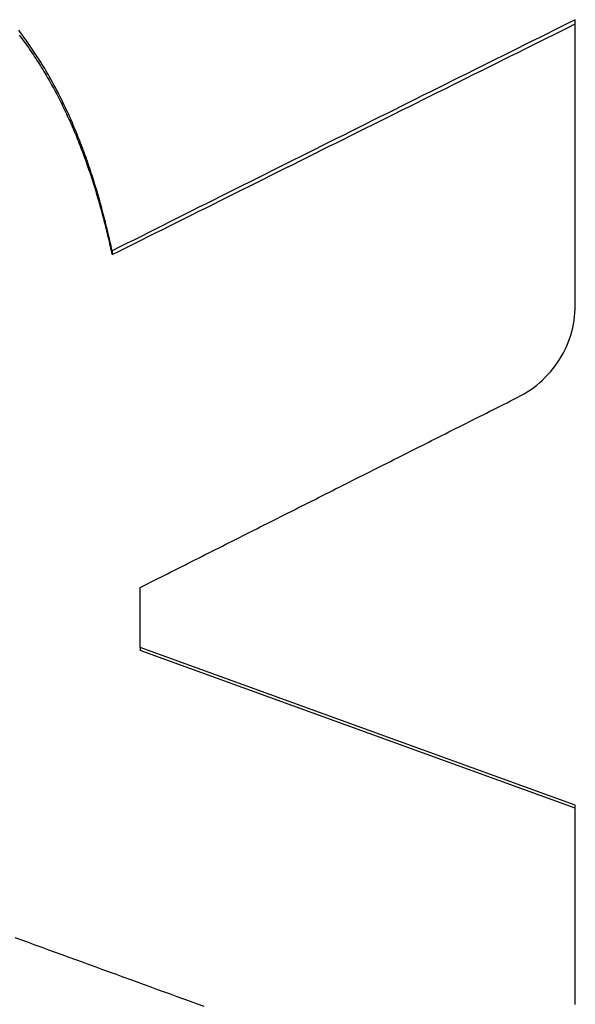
# Model space of a CAD drawing. Extents: x 465 to 776, y -135 to 0.
# Tile 25 of 47: x 544.06 to 545.87, y -72.4 to -69.2. Entities that reach past the tile are written whole.
import ezdxf

# ---------------------------------------------------------------- set-up
doc = ezdxf.new("R2010")
doc.units = 0
doc.header["$LTSCALE"] = 0.03
doc.header["$MEASUREMENT"] = 0
doc.layers.add('5', color=7, linetype='CONTINUOUS')

msp = doc.modelspace()

# ---------------------------------------------------------------- linework, layer by layer
at = {"layer": '5', "color": 7, "linetype": 'Continuous'}
for p, q in [((544.35963, -69.95155), (544.35963, -69.9642)), ((544.45104, -71.24242), (544.45104, -71.25292)), ((545.8689, -71.75549), (544.45104, -71.24242)), ((545.86862, -71.76589), (544.45104, -71.25292))]:
    msp.add_line(p, q, dxfattribs=at)
for points in [[(545.8689, -69.19945), (545.84531, -69.21116), (545.82173, -69.22287), (545.79814, -69.23457), (545.77456, -69.24628), (545.75097, -69.258), (545.72739, -69.26971), (545.70381, -69.28143), (545.68022, -69.29314), (545.65664, -69.30486), (545.63306, -69.31659), (545.60948, -69.32831), (545.5859, -69.34004), (545.56231, -69.35176), (545.53873, -69.36349), (545.51515, -69.37522), (545.49157, -69.38695), (545.46799, -69.39869), (545.44441, -69.41042), (545.42083, -69.42216), (545.39725, -69.4339), (545.37367, -69.44564), (545.35009, -69.45738), (545.3265, -69.46912), (545.30292, -69.48086), (545.27934, -69.49261), (545.25576, -69.50435), (545.23218, -69.5161), (545.2086, -69.52785), (545.18502, -69.5396), (545.16144, -69.55135), (545.13785, -69.5631), (545.11427, -69.57485), (545.09069, -69.5866), (545.06711, -69.59836), (545.04353, -69.61011), (545.01994, -69.62187), (544.99636, -69.63363), (544.97278, -69.64539), (544.9492, -69.65715), (544.92562, -69.66891), (544.90204, -69.68067), (544.87845, -69.69244), (544.85487, -69.7042), (544.83129, -69.71597), (544.80771, -69.72774), (544.78413, -69.73951), (544.76054, -69.75128), (544.73696, -69.76305), (544.71338, -69.77483), (544.6898, -69.7866), (544.66622, -69.79838), (544.64263, -69.81016), (544.61905, -69.82194), (544.59547, -69.83372), (544.57189, -69.8455), (544.54831, -69.85728), (544.52474, -69.86909), (544.5012, -69.88095), (544.47766, -69.89283), (544.45412, -69.9047), (544.43056, -69.91653), (544.40697, -69.9283), (544.38333, -69.93998), (544.35963, -69.95155)], [(544.35963, -69.9642), (544.38333, -69.95265), (544.40697, -69.94099), (544.43056, -69.92924), (544.45412, -69.91742), (544.47766, -69.90558), (544.50119, -69.89372), (544.52474, -69.88188), (544.5483, -69.87009), (544.57189, -69.85832), (544.59547, -69.84656), (544.61905, -69.8348), (544.64263, -69.82304), (544.66621, -69.81128), (544.6898, -69.79953), (544.71338, -69.78777), (544.73696, -69.77602), (544.76054, -69.76426), (544.78412, -69.75251), (544.80771, -69.74076), (544.83129, -69.72901), (544.85487, -69.71726), (544.87845, -69.70552), (544.90203, -69.69377), (544.92562, -69.68203), (544.9492, -69.67029), (544.97278, -69.65854), (544.99636, -69.6468), (545.01994, -69.63507), (545.04353, -69.62333), (545.06711, -69.61159), (545.09069, -69.59986), (545.11427, -69.58812), (545.13785, -69.57639), (545.16144, -69.56466), (545.18502, -69.55293), (545.2086, -69.5412), (545.23218, -69.52947), (545.25576, -69.51774), (545.27934, -69.50602), (545.30292, -69.49429), (545.3265, -69.48257), (545.35009, -69.47085), (545.37367, -69.45913), (545.39725, -69.44741), (545.42083, -69.43569), (545.44441, -69.42397), (545.46799, -69.41226), (545.49157, -69.40054), (545.51515, -69.38883), (545.53873, -69.37712), (545.56232, -69.36541), (545.5859, -69.3537), (545.60948, -69.342), (545.63306, -69.33029), (545.65664, -69.31859), (545.68023, -69.30689), (545.70381, -69.29519), (545.72739, -69.2835), (545.75097, -69.2718), (545.77456, -69.26011), (545.79814, -69.24842), (545.82173, -69.23673), (545.84531, -69.22504), (545.8689, -69.21336)], [(544.45105, -71.04762), (544.46222, -71.04199), (544.4734, -71.03636), (544.48457, -71.03073), (544.49575, -71.0251), (544.50693, -71.01947), (544.5181, -71.01384), (544.52928, -71.00821), (544.54045, -71.00258), (544.55163, -70.99695), (544.56281, -70.99132), (544.57398, -70.98569), (544.58516, -70.98006), (544.59633, -70.97443), (544.60751, -70.9688), (544.61868, -70.96317), (544.62986, -70.95754), (544.64103, -70.95191), (544.65221, -70.94628), (544.66338, -70.94065), (544.67456, -70.93502), (544.68573, -70.9294), (544.69691, -70.92377), (544.70808, -70.91814), (544.71926, -70.91251), (544.73043, -70.90688), (544.74161, -70.90126), (544.75278, -70.89563), (544.76396, -70.89), (544.77513, -70.88437), (544.7863, -70.87874), (544.79748, -70.87312), (544.80865, -70.86749), (544.81983, -70.86186), (544.831, -70.85624), (544.84218, -70.85061), (544.85335, -70.84498), (544.86452, -70.83936), (544.8757, -70.83373), (544.88687, -70.8281), (544.89805, -70.82248), (544.90922, -70.81685), (544.92039, -70.81123), (544.93157, -70.8056), (544.94274, -70.79998), (544.95391, -70.79435), (544.96509, -70.78873), (544.97626, -70.7831), (544.98744, -70.77748), (544.99861, -70.77185), (545.00978, -70.76623), (545.02096, -70.76061), (545.03213, -70.75498), (545.0433, -70.74936), (545.05448, -70.74373), (545.06565, -70.73811), (545.07682, -70.73249), (545.088, -70.72687), (545.09917, -70.72124), (545.11034, -70.71562), (545.12151, -70.71), (545.13269, -70.70438), (545.14386, -70.69875), (545.15503, -70.69313), (545.16621, -70.68751), (545.17738, -70.68189), (545.18855, -70.67627), (545.19973, -70.67065), (545.2109, -70.66503), (545.22207, -70.65941), (545.23324, -70.65378), (545.24442, -70.64816), (545.25559, -70.64254), (545.26676, -70.63693), (545.27793, -70.63131), (545.28911, -70.62569), (545.30028, -70.62007), (545.31145, -70.61445), (545.32263, -70.60883), (545.3338, -70.60321), (545.34497, -70.59759), (545.35614, -70.59198), (545.36732, -70.58636), (545.37849, -70.58074), (545.38966, -70.57512), (545.40083, -70.56951), (545.41201, -70.56389), (545.42318, -70.55827), (545.43435, -70.55266), (545.44552, -70.54704), (545.4567, -70.54142), (545.46787, -70.53581), (545.47904, -70.53019), (545.49021, -70.52458), (545.50139, -70.51896), (545.51256, -70.51335), (545.52373, -70.50774), (545.5349, -70.50212), (545.54608, -70.49651), (545.55725, -70.49089), (545.56842, -70.48528), (545.57959, -70.47967), (545.59077, -70.47405), (545.60194, -70.46844), (545.61311, -70.46283), (545.62428, -70.45722), (545.63546, -70.45161), (545.64663, -70.44599), (545.6578, -70.44038), (545.66896, -70.43474), (545.68005, -70.429), (545.69105, -70.42309), (545.70191, -70.41695), (545.71259, -70.41051), (545.72306, -70.4037), (545.73328, -70.39646), (545.74324, -70.38875), (545.75292, -70.38065), (545.76226, -70.3722), (545.77125, -70.36347), (545.77987, -70.35446), (545.78813, -70.34516), (545.79604, -70.33559), (545.80359, -70.32573), (545.81078, -70.31559), (545.8176, -70.30516), (545.82406, -70.29444), (545.83011, -70.28352), (545.83572, -70.27244), (545.8409, -70.26122), (545.84566, -70.24984), (545.84998, -70.23831), (545.85388, -70.22663), (545.85734, -70.2148), (545.86036, -70.20282), (545.86294, -70.19068), (545.86501, -70.17845), (545.86656, -70.1662), (545.86763, -70.15394), (545.86831, -70.14166), (545.86869, -70.12939), (545.86886, -70.1171), (545.8689, -70.10482), (545.86891, -70.09253), (545.86891, -70.08025), (545.86891, -70.06797), (545.86891, -70.05569), (545.8689, -70.04341), (545.8689, -70.03113), (545.8689, -70.01885), (545.8689, -70.00657), (545.8689, -69.9943), (545.8689, -69.98203), (545.8689, -69.96975), (545.8689, -69.95748), (545.8689, -69.94521), (545.8689, -69.93295), (545.8689, -69.92068), (545.8689, -69.90842), (545.8689, -69.89615), (545.8689, -69.88389), (545.8689, -69.87163), (545.8689, -69.85937), (545.8689, -69.84711), (545.8689, -69.83485), (545.8689, -69.8226), (545.8689, -69.81035), (545.86891, -69.79809), (545.86891, -69.78584), (545.86891, -69.77359), (545.86891, -69.76134), (545.86892, -69.7491), (545.86892, -69.73685), (545.86892, -69.72461), (545.86893, -69.71236), (545.86893, -69.70012), (545.86894, -69.68788), (545.86894, -69.67565), (545.86895, -69.66341), (545.86895, -69.65117), (545.86896, -69.63894), (545.86896, -69.6267), (545.86897, -69.61447), (545.86897, -69.60224), (545.86898, -69.59001), (545.86898, -69.57779), (545.86898, -69.56556), (545.86899, -69.55334), (545.86899, -69.54111), (545.869, -69.52889), (545.869, -69.51667), (545.869, -69.50445), (545.869, -69.49224), (545.86901, -69.48002), (545.86901, -69.46781), (545.86901, -69.45559), (545.86901, -69.44338), (545.86901, -69.43117), (545.86901, -69.41896), (545.86901, -69.40676), (545.86901, -69.39455), (545.86901, -69.38235), (545.86901, -69.37014), (545.86901, -69.35794), (545.869, -69.34574), (545.869, -69.33354), (545.86899, -69.32135), (545.86899, -69.30915), (545.86898, -69.29696), (545.86897, -69.28476), (545.86896, -69.27257), (545.86896, -69.26038), (545.86895, -69.24819), (545.86893, -69.23601), (545.86892, -69.22382), (545.86891, -69.21164), (545.8689, -69.19945)], [(544.35963, -69.95155), (544.35793, -69.94378), (544.35621, -69.93602), (544.35446, -69.92825), (544.3527, -69.9205), (544.35092, -69.91274), (544.34912, -69.905), (544.3473, -69.89725), (544.34546, -69.88952), (544.34359, -69.88179), (544.34171, -69.87406), (544.3398, -69.86634), (544.33788, -69.85863), (544.33593, -69.85092), (544.33395, -69.84323), (544.33196, -69.83553), (544.32994, -69.82785), (544.3279, -69.82017), (544.32584, -69.8125), (544.32375, -69.80484), (544.32164, -69.79719), (544.3195, -69.78954), (544.31734, -69.7819), (544.31516, -69.77427), (544.31295, -69.76666), (544.31071, -69.75905), (544.30845, -69.75144), (544.30616, -69.74385), (544.30385, -69.73627), (544.30151, -69.7287), (544.29914, -69.72113), (544.29675, -69.71358), (544.29432, -69.70603), (544.29187, -69.6985), (544.2894, -69.69097), (544.28689, -69.68346), (544.28435, -69.67595), (544.28179, -69.66846), (544.2792, -69.66097), (544.27657, -69.6535), (544.27392, -69.64603), (544.27123, -69.63858), (544.26852, -69.63113), (544.26577, -69.6237), (544.263, -69.61628), (544.26019, -69.60887), (544.25735, -69.60147), (544.25447, -69.59408), (544.25156, -69.5867), (544.24863, -69.57933), (544.24565, -69.57198), (544.24265, -69.56464), (544.23961, -69.5573), (544.23653, -69.54998), (544.23342, -69.54267), (544.23027, -69.53537), (544.22709, -69.52808), (544.22388, -69.5208), (544.22063, -69.51354), (544.21734, -69.50629), (544.21401, -69.49905), (544.21066, -69.49183), (544.20726, -69.48463), (544.20383, -69.47744), (544.20037, -69.47027), (544.19686, -69.46311), (544.19333, -69.45598), (544.18976, -69.44887), (544.18615, -69.44178), (544.18251, -69.43471), (544.17883, -69.42767), (544.17512, -69.42064), (544.17138, -69.41364), (544.16759, -69.40667), (544.16377, -69.39971), (544.15992, -69.39278), (544.15603, -69.38587), (544.1521, -69.37899), (544.14813, -69.37212), (544.14413, -69.36529), (544.14009, -69.35847), (544.13601, -69.35168), (544.13189, -69.34491), (544.12773, -69.33817), (544.12354, -69.33145), (544.11931, -69.32476), (544.11503, -69.31809), (544.11072, -69.31145), (544.10637, -69.30483), (544.10197, -69.29823), (544.09754, -69.29167), (544.09306, -69.28513), (544.08855, -69.27861), (544.08399, -69.27212), (544.07939, -69.26566), (544.07474, -69.25922), (544.07006, -69.25281), (544.06533, -69.24643), (544.06056, -69.24007), (544.05574, -69.23374)], [(544.0573, -69.24963), (544.06164, -69.25535), (544.06595, -69.26109), (544.07023, -69.26687), (544.07448, -69.27267), (544.0787, -69.2785), (544.08289, -69.28436), (544.08703, -69.29023), (544.09115, -69.29613), (544.09522, -69.30204), (544.09926, -69.30797), (544.10326, -69.31391), (544.10723, -69.31987), (544.11116, -69.32584), (544.11505, -69.33184), (544.11891, -69.33784), (544.12274, -69.34387), (544.12653, -69.34991), (544.13028, -69.35596), (544.134, -69.36203), (544.13769, -69.36812), (544.14134, -69.37422), (544.14497, -69.38034), (544.14855, -69.38647), (544.15211, -69.39261), (544.15563, -69.39877), (544.15912, -69.40495), (544.16258, -69.41113), (544.16601, -69.41734), (544.16941, -69.42355), (544.17278, -69.42979), (544.17611, -69.43603), (544.17942, -69.44229), (544.18269, -69.44856), (544.18594, -69.45485), (544.18915, -69.46115), (544.19234, -69.46746), (544.19549, -69.47379), (544.19862, -69.48013), (544.20172, -69.48648), (544.20479, -69.49285), (544.20783, -69.49923), (544.21084, -69.50562), (544.21382, -69.51203), (544.21678, -69.51844), (544.21971, -69.52487), (544.22261, -69.53132), (544.22548, -69.53777), (544.22833, -69.54424), (544.23115, -69.55072), (544.23394, -69.55721), (544.23671, -69.56372), (544.23945, -69.57023), (544.24216, -69.57676), (544.24485, -69.5833), (544.24752, -69.58985), (544.25015, -69.59642), (544.25277, -69.60299), (544.25535, -69.60958), (544.25791, -69.61618), (544.26045, -69.62279), (544.26296, -69.62941), (544.26545, -69.63604), (544.26791, -69.64269), (544.27035, -69.64934), (544.27277, -69.65601), (544.27516, -69.66269), (544.27753, -69.66937), (544.27987, -69.67607), (544.2822, -69.68278), (544.2845, -69.68951), (544.28677, -69.69624), (544.28903, -69.70298), (544.29126, -69.70973), (544.29347, -69.71649), (544.29566, -69.72327), (544.29782, -69.73005), (544.29997, -69.73684), (544.30209, -69.74364), (544.30419, -69.75044), (544.30627, -69.75726), (544.30833, -69.76408), (544.31037, -69.77091), (544.31238, -69.77775), (544.31438, -69.78459), (544.31635, -69.79143), (544.31831, -69.79828), (544.32024, -69.80514), (544.32215, -69.812), (544.32404, -69.81887), (544.32592, -69.82574), (544.32777, -69.83262), (544.32961, -69.8395), (544.33142, -69.84639), (544.33322, -69.85329), (544.335, -69.86018), (544.33676, -69.86709), (544.3385, -69.87399), (544.34023, -69.8809), (544.34194, -69.88782), (544.34363, -69.89474), (544.3453, -69.90167), (544.34696, -69.9086), (544.3486, -69.91553), (544.35022, -69.92247), (544.35183, -69.92942), (544.35342, -69.93637), (544.355, -69.94332), (544.35656, -69.95027), (544.3581, -69.95724), (544.35963, -69.9642)], [(544.04247, -72.18635), (544.06447, -72.19435), (544.08648, -72.20235), (544.10848, -72.21035), (544.13049, -72.21835), (544.15249, -72.22635), (544.1745, -72.23435), (544.1965, -72.24235), (544.21851, -72.25035), (544.24051, -72.25835), (544.26252, -72.26635), (544.28452, -72.27436), (544.30653, -72.28236), (544.32853, -72.29036), (544.35054, -72.29837), (544.37255, -72.30637), (544.39455, -72.31437), (544.41656, -72.32238), (544.43856, -72.33038), (544.46057, -72.33839), (544.48257, -72.3464), (544.50458, -72.3544), (544.52658, -72.36241), (544.54859, -72.37042), (544.57059, -72.37842), (544.5926, -72.38643), (544.6146, -72.39444), (544.63661, -72.40245), (544.65861, -72.41046)]]:
    msp.add_lwpolyline(points, dxfattribs=at)
at = {"layer": '5', "color": 7, "linetype": 'Continuous', "extrusion": (1.07198e-09, -2.30115e-14, -1), "elevation": 0}
msp.add_lwpolyline([(-544.45104, -71.24243), (-544.45104, -71.24199), (-544.45104, -71.24155), (-544.45104, -71.24112), (-544.45104, -71.24068), (-544.45104, -71.24025), (-544.45104, -71.23981), (-544.45104, -71.23938), (-544.45104, -71.23894), (-544.45104, -71.23851), (-544.45104, -71.23807), (-544.45104, -71.23764), (-544.45104, -71.2372), (-544.45104, -71.23677), (-544.45104, -71.23633), (-544.45104, -71.2359), (-544.45104, -71.23546), (-544.45104, -71.23503), (-544.45104, -71.23459), (-544.45104, -71.23416), (-544.45104, -71.23372), (-544.45104, -71.23329), (-544.45104, -71.23285), (-544.45104, -71.23242), (-544.45104, -71.23198), (-544.45104, -71.23155), (-544.45104, -71.23111), (-544.45104, -71.23068), (-544.45104, -71.23024), (-544.45104, -71.22981), (-544.45104, -71.22937), (-544.45104, -71.22894), (-544.45104, -71.2285), (-544.45104, -71.22807), (-544.45104, -71.22763), (-544.45104, -71.2272), (-544.45104, -71.22676), (-544.45104, -71.22633), (-544.45104, -71.22589), (-544.45104, -71.22546), (-544.45104, -71.22502), (-544.45104, -71.22458), (-544.45104, -71.22415), (-544.45104, -71.22371), (-544.45104, -71.22328), (-544.45104, -71.22284), (-544.45104, -71.22241), (-544.45104, -71.22197), (-544.45104, -71.22154), (-544.45104, -71.2211), (-544.45104, -71.22067), (-544.45104, -71.22023), (-544.45104, -71.2198), (-544.45104, -71.21936), (-544.45104, -71.21893), (-544.45104, -71.21849), (-544.45104, -71.21806), (-544.45104, -71.21762), (-544.45104, -71.21719), (-544.45104, -71.21675), (-544.45104, -71.21632), (-544.45104, -71.21588), (-544.45104, -71.21545), (-544.45104, -71.21501), (-544.45104, -71.21458), (-544.45104, -71.21414), (-544.45104, -71.21371), (-544.45104, -71.21327), (-544.45104, -71.21284), (-544.45104, -71.2124), (-544.45104, -71.21197), (-544.45104, -71.21153), (-544.45104, -71.2111), (-544.45104, -71.21066), (-544.45104, -71.21023), (-544.45104, -71.20979), (-544.45104, -71.20936), (-544.45104, -71.20892), (-544.45104, -71.20849), (-544.45104, -71.20805), (-544.45104, -71.20762), (-544.45104, -71.20718), (-544.45104, -71.20675), (-544.45104, -71.20631), (-544.45104, -71.20588), (-544.45104, -71.20544), (-544.45104, -71.20501), (-544.45104, -71.20457), (-544.45104, -71.20414), (-544.45104, -71.2037), (-544.45104, -71.20327), (-544.45104, -71.20283), (-544.45104, -71.2024), (-544.45104, -71.20196), (-544.45104, -71.20153), (-544.45104, -71.20109), (-544.45104, -71.20066), (-544.45104, -71.20022), (-544.45104, -71.19979), (-544.45104, -71.19935), (-544.45105, -71.19892), (-544.45105, -71.19848), (-544.45105, -71.19805), (-544.45105, -71.19761), (-544.45105, -71.19718), (-544.45105, -71.19674), (-544.45105, -71.19631), (-544.45105, -71.19587), (-544.45105, -71.19544), (-544.45105, -71.195), (-544.45105, -71.19457), (-544.45105, -71.19413), (-544.45105, -71.1937), (-544.45105, -71.19326), (-544.45105, -71.19283), (-544.45105, -71.19239), (-544.45105, -71.19196), (-544.45105, -71.19152), (-544.45105, -71.19109), (-544.45105, -71.19065), (-544.45105, -71.19022), (-544.45105, -71.18978), (-544.45105, -71.18935), (-544.45105, -71.18891), (-544.45105, -71.18848), (-544.45105, -71.18804), (-544.45105, -71.18761), (-544.45105, -71.18717), (-544.45105, -71.18674), (-544.45105, -71.1863), (-544.45105, -71.18587), (-544.45105, -71.18543), (-544.45105, -71.185), (-544.45105, -71.18456), (-544.45105, -71.18413), (-544.45105, -71.18369), (-544.45105, -71.18326), (-544.45105, -71.18282), (-544.45105, -71.18239), (-544.45105, -71.18195), (-544.45105, -71.18152), (-544.45105, -71.18108), (-544.45105, -71.18065), (-544.45105, -71.18021), (-544.45105, -71.17978), (-544.45105, -71.17934), (-544.45105, -71.17891), (-544.45105, -71.17847), (-544.45105, -71.17804), (-544.45105, -71.1776), (-544.45105, -71.17717), (-544.45105, -71.17673), (-544.45105, -71.1763), (-544.45105, -71.17586), (-544.45105, -71.17543), (-544.45105, -71.17499), (-544.45105, -71.17456), (-544.45105, -71.17412), (-544.45105, -71.17369), (-544.45105, -71.17325), (-544.45105, -71.17282), (-544.45105, -71.17238), (-544.45105, -71.17195), (-544.45105, -71.17151), (-544.45105, -71.17108), (-544.45105, -71.17064), (-544.45105, -71.17021), (-544.45105, -71.16978), (-544.45105, -71.16934), (-544.45105, -71.16891), (-544.45105, -71.16847), (-544.45105, -71.16804), (-544.45105, -71.1676), (-544.45105, -71.16717), (-544.45105, -71.16673), (-544.45105, -71.1663), (-544.45105, -71.16586), (-544.45105, -71.16543), (-544.45105, -71.16499), (-544.45105, -71.16456), (-544.45105, -71.16412), (-544.45105, -71.16369), (-544.45105, -71.16325), (-544.45105, -71.16282), (-544.45105, -71.16238), (-544.45105, -71.16195), (-544.45105, -71.16151), (-544.45105, -71.16108), (-544.45105, -71.16064), (-544.45105, -71.16021), (-544.45105, -71.15977), (-544.45105, -71.15934), (-544.45105, -71.1589), (-544.45105, -71.15847), (-544.45105, -71.15803), (-544.45105, -71.1576), (-544.45105, -71.15716), (-544.45105, -71.15673), (-544.45105, -71.15629), (-544.45105, -71.15586), (-544.45105, -71.15542), (-544.45105, -71.15499), (-544.45105, -71.15455), (-544.45105, -71.15412), (-544.45105, -71.15368), (-544.45105, -71.15325), (-544.45105, -71.15281), (-544.45105, -71.15238), (-544.45105, -71.15194), (-544.45105, -71.15151), (-544.45105, -71.15108), (-544.45105, -71.15064), (-544.45105, -71.15021), (-544.45105, -71.14977), (-544.45105, -71.14934), (-544.45105, -71.1489), (-544.45105, -71.14847), (-544.45105, -71.14803), (-544.45105, -71.1476), (-544.45105, -71.14716), (-544.45105, -71.14673), (-544.45105, -71.14629), (-544.45105, -71.14586), (-544.45105, -71.14542), (-544.45105, -71.14499), (-544.45105, -71.14455), (-544.45105, -71.14412), (-544.45105, -71.14368), (-544.45105, -71.14325), (-544.45105, -71.14281), (-544.45105, -71.14238), (-544.45105, -71.14194), (-544.45105, -71.14151), (-544.45105, -71.14107), (-544.45105, -71.14064), (-544.45105, -71.1402), (-544.45105, -71.13977), (-544.45105, -71.13933), (-544.45105, -71.1389), (-544.45105, -71.13847), (-544.45105, -71.13803), (-544.45105, -71.1376), (-544.45105, -71.13716), (-544.45105, -71.13673), (-544.45105, -71.13629), (-544.45105, -71.13586), (-544.45105, -71.13542), (-544.45105, -71.13499), (-544.45105, -71.13455), (-544.45105, -71.13412), (-544.45105, -71.13368), (-544.45105, -71.13325), (-544.45105, -71.13281), (-544.45105, -71.13238), (-544.45105, -71.13194), (-544.45105, -71.13151), (-544.45105, -71.13107), (-544.45105, -71.13064), (-544.45105, -71.1302), (-544.45105, -71.12977), (-544.45105, -71.12933), (-544.45105, -71.1289), (-544.45105, -71.12847), (-544.45105, -71.12803), (-544.45105, -71.1276), (-544.45105, -71.12716), (-544.45105, -71.12673), (-544.45105, -71.12629), (-544.45105, -71.12586), (-544.45105, -71.12542), (-544.45105, -71.12499), (-544.45105, -71.12455), (-544.45105, -71.12412), (-544.45105, -71.12368), (-544.45105, -71.12325), (-544.45105, -71.12281), (-544.45105, -71.12238), (-544.45105, -71.12194), (-544.45105, -71.12151), (-544.45105, -71.12107), (-544.45105, -71.12064), (-544.45105, -71.1202), (-544.45105, -71.11977), (-544.45105, -71.11934), (-544.45105, -71.1189), (-544.45105, -71.11847), (-544.45105, -71.11803), (-544.45105, -71.1176), (-544.45105, -71.11716), (-544.45105, -71.11673), (-544.45105, -71.11629), (-544.45105, -71.11586), (-544.45105, -71.11542), (-544.45105, -71.11499), (-544.45105, -71.11455), (-544.45105, -71.11412), (-544.45105, -71.11368), (-544.45105, -71.11325), (-544.45105, -71.11281), (-544.45105, -71.11238), (-544.45105, -71.11194), (-544.45105, -71.11151), (-544.45105, -71.11108), (-544.45105, -71.11064), (-544.45105, -71.11021), (-544.45105, -71.10977), (-544.45105, -71.10934), (-544.45105, -71.1089), (-544.45105, -71.10847), (-544.45105, -71.10803), (-544.45105, -71.1076), (-544.45105, -71.10716), (-544.45105, -71.10673), (-544.45105, -71.10629), (-544.45105, -71.10586), (-544.45105, -71.10542), (-544.45105, -71.10499), (-544.45105, -71.10455), (-544.45105, -71.10412), (-544.45105, -71.10369), (-544.45105, -71.10325), (-544.45105, -71.10282), (-544.45105, -71.10238), (-544.45105, -71.10195), (-544.45105, -71.10151), (-544.45105, -71.10108), (-544.45105, -71.10064), (-544.45105, -71.10021), (-544.45105, -71.09977), (-544.45105, -71.09934), (-544.45105, -71.0989), (-544.45105, -71.09847), (-544.45105, -71.09803), (-544.45105, -71.0976), (-544.45105, -71.09716), (-544.45105, -71.09673), (-544.45105, -71.0963), (-544.45105, -71.09586), (-544.45105, -71.09543), (-544.45105, -71.09499), (-544.45105, -71.09456), (-544.45105, -71.09412), (-544.45105, -71.09369), (-544.45105, -71.09325), (-544.45105, -71.09282), (-544.45105, -71.09238), (-544.45105, -71.09195), (-544.45105, -71.09151), (-544.45105, -71.09108), (-544.45105, -71.09064), (-544.45105, -71.09021), (-544.45105, -71.08978), (-544.45105, -71.08934), (-544.45105, -71.08891), (-544.45105, -71.08847), (-544.45105, -71.08804), (-544.45105, -71.0876), (-544.45105, -71.08717), (-544.45105, -71.08673), (-544.45105, -71.0863), (-544.45105, -71.08586), (-544.45105, -71.08543), (-544.45105, -71.08499), (-544.45105, -71.08456), (-544.45105, -71.08413), (-544.45105, -71.08369), (-544.45105, -71.08326), (-544.45105, -71.08282), (-544.45105, -71.08239), (-544.45105, -71.08195), (-544.45105, -71.08152), (-544.45105, -71.08108), (-544.45105, -71.08065), (-544.45105, -71.08021), (-544.45105, -71.07978), (-544.45105, -71.07934), (-544.45105, -71.07891), (-544.45105, -71.07848), (-544.45105, -71.07804), (-544.45105, -71.07761), (-544.45105, -71.07717), (-544.45105, -71.07674), (-544.45105, -71.0763), (-544.45105, -71.07587), (-544.45105, -71.07543), (-544.45105, -71.075), (-544.45105, -71.07456), (-544.45105, -71.07413), (-544.45105, -71.07369), (-544.45105, -71.07326), (-544.45105, -71.07283), (-544.45105, -71.07239), (-544.45105, -71.07196), (-544.45105, -71.07152), (-544.45105, -71.07109), (-544.45105, -71.07065), (-544.45105, -71.07022), (-544.45105, -71.06978), (-544.45105, -71.06935), (-544.45105, -71.06891), (-544.45105, -71.06848), (-544.45105, -71.06804), (-544.45105, -71.06761), (-544.45105, -71.06718), (-544.45105, -71.06674), (-544.45105, -71.06631), (-544.45105, -71.06587), (-544.45105, -71.06544), (-544.45105, -71.065), (-544.45105, -71.06457), (-544.45105, -71.06413), (-544.45105, -71.0637), (-544.45105, -71.06326), (-544.45105, -71.06283), (-544.45105, -71.0624), (-544.45105, -71.06196), (-544.45105, -71.06153), (-544.45105, -71.06109), (-544.45105, -71.06066), (-544.45105, -71.06022), (-544.45105, -71.05979), (-544.45105, -71.05935), (-544.45105, -71.05892), (-544.45105, -71.05848), (-544.45105, -71.05805), (-544.45105, -71.05762), (-544.45105, -71.05718), (-544.45105, -71.05675), (-544.45105, -71.05631), (-544.45105, -71.05588), (-544.45105, -71.05544), (-544.45105, -71.05501), (-544.45105, -71.05457), (-544.45105, -71.05414), (-544.45105, -71.0537), (-544.45105, -71.05327), (-544.45105, -71.05284), (-544.45105, -71.0524), (-544.45105, -71.05197), (-544.45105, -71.05153), (-544.45105, -71.0511), (-544.45105, -71.05066), (-544.45105, -71.05023), (-544.45105, -71.04979), (-544.45105, -71.04936), (-544.45105, -71.04892), (-544.45105, -71.04849), (-544.45105, -71.04806), (-544.45105, -71.04762)], dxfattribs=at)
at = {"layer": '5', "color": 7, "linetype": 'Continuous', "extrusion": (-7.7074e-09, 2.43149e-14, -1), "elevation": 0}
msp.add_lwpolyline([(-545.8689, -72.40496), (-545.8689, -72.40322), (-545.8689, -72.40149), (-545.8689, -72.39975), (-545.8689, -72.39802), (-545.8689, -72.39628), (-545.8689, -72.39455), (-545.8689, -72.39281), (-545.8689, -72.39108), (-545.8689, -72.38934), (-545.8689, -72.38761), (-545.8689, -72.38587), (-545.8689, -72.38414), (-545.8689, -72.3824), (-545.8689, -72.38067), (-545.8689, -72.37893), (-545.8689, -72.3772), (-545.8689, -72.37546), (-545.8689, -72.37373), (-545.8689, -72.37199), (-545.8689, -72.37026), (-545.8689, -72.36852), (-545.8689, -72.36679), (-545.8689, -72.36505), (-545.8689, -72.36332), (-545.8689, -72.36158), (-545.8689, -72.35985), (-545.8689, -72.35811), (-545.8689, -72.35638), (-545.8689, -72.35464), (-545.8689, -72.35291), (-545.8689, -72.35117), (-545.8689, -72.34944), (-545.8689, -72.3477), (-545.8689, -72.34597), (-545.8689, -72.34423), (-545.8689, -72.3425), (-545.8689, -72.34076), (-545.8689, -72.33903), (-545.8689, -72.33729), (-545.8689, -72.33556), (-545.8689, -72.33382), (-545.8689, -72.33209), (-545.8689, -72.33036), (-545.8689, -72.32862), (-545.8689, -72.32689), (-545.8689, -72.32515), (-545.8689, -72.32342), (-545.8689, -72.32168), (-545.8689, -72.31995), (-545.8689, -72.31821), (-545.8689, -72.31648), (-545.8689, -72.31474), (-545.8689, -72.31301), (-545.8689, -72.31128), (-545.8689, -72.30954), (-545.8689, -72.30781), (-545.8689, -72.30607), (-545.8689, -72.30434), (-545.8689, -72.3026), (-545.8689, -72.30087), (-545.8689, -72.29914), (-545.8689, -72.2974), (-545.8689, -72.29567), (-545.8689, -72.29393), (-545.8689, -72.2922), (-545.8689, -72.29046), (-545.8689, -72.28873), (-545.8689, -72.287), (-545.8689, -72.28526), (-545.8689, -72.28353), (-545.8689, -72.28179), (-545.8689, -72.28006), (-545.8689, -72.27833), (-545.8689, -72.27659), (-545.8689, -72.27486), (-545.8689, -72.27312), (-545.8689, -72.27139), (-545.8689, -72.26966), (-545.8689, -72.26792), (-545.8689, -72.26619), (-545.8689, -72.26445), (-545.8689, -72.26272), (-545.8689, -72.26099), (-545.8689, -72.25925), (-545.8689, -72.25752), (-545.8689, -72.25578), (-545.8689, -72.25405), (-545.8689, -72.25232), (-545.8689, -72.25058), (-545.8689, -72.24885), (-545.8689, -72.24712), (-545.8689, -72.24538), (-545.8689, -72.24365), (-545.8689, -72.24191), (-545.8689, -72.24018), (-545.8689, -72.23845), (-545.8689, -72.23671), (-545.8689, -72.23498), (-545.8689, -72.23325), (-545.8689, -72.23151), (-545.8689, -72.22978), (-545.8689, -72.22805), (-545.8689, -72.22631), (-545.8689, -72.22458), (-545.8689, -72.22284), (-545.8689, -72.22111), (-545.8689, -72.21938), (-545.8689, -72.21764), (-545.8689, -72.21591), (-545.8689, -72.21418), (-545.8689, -72.21244), (-545.8689, -72.21071), (-545.8689, -72.20898), (-545.8689, -72.20724), (-545.8689, -72.20551), (-545.8689, -72.20378), (-545.8689, -72.20204), (-545.8689, -72.20031), (-545.8689, -72.19858), (-545.8689, -72.19684), (-545.8689, -72.19511), (-545.8689, -72.19338), (-545.8689, -72.19164), (-545.8689, -72.18991), (-545.8689, -72.18818), (-545.8689, -72.18645), (-545.8689, -72.18471), (-545.8689, -72.18298), (-545.8689, -72.18125), (-545.8689, -72.17951), (-545.8689, -72.17778), (-545.8689, -72.17605), (-545.8689, -72.17431), (-545.8689, -72.17258), (-545.8689, -72.17085), (-545.8689, -72.16912), (-545.8689, -72.16738), (-545.8689, -72.16565), (-545.8689, -72.16392), (-545.8689, -72.16218), (-545.8689, -72.16045), (-545.8689, -72.15872), (-545.8689, -72.15699), (-545.8689, -72.15525), (-545.8689, -72.15352), (-545.8689, -72.15179), (-545.8689, -72.15005), (-545.8689, -72.14832), (-545.8689, -72.14659), (-545.8689, -72.14486), (-545.8689, -72.14312), (-545.8689, -72.14139), (-545.8689, -72.13966), (-545.8689, -72.13793), (-545.8689, -72.13619), (-545.8689, -72.13446), (-545.8689, -72.13273), (-545.8689, -72.131), (-545.8689, -72.12926), (-545.8689, -72.12753), (-545.8689, -72.1258), (-545.8689, -72.12407), (-545.8689, -72.12233), (-545.8689, -72.1206), (-545.8689, -72.11887), (-545.8689, -72.11714), (-545.8689, -72.1154), (-545.8689, -72.11367), (-545.8689, -72.11194), (-545.8689, -72.11021), (-545.8689, -72.10848), (-545.8689, -72.10674), (-545.8689, -72.10501), (-545.8689, -72.10328), (-545.8689, -72.10155), (-545.8689, -72.09981), (-545.8689, -72.09808), (-545.8689, -72.09635), (-545.8689, -72.09462), (-545.8689, -72.09289), (-545.8689, -72.09115), (-545.8689, -72.08942), (-545.8689, -72.08769), (-545.8689, -72.08596), (-545.8689, -72.08423), (-545.8689, -72.08249), (-545.8689, -72.08076), (-545.8689, -72.07903), (-545.8689, -72.0773), (-545.8689, -72.07557), (-545.8689, -72.07383), (-545.8689, -72.0721), (-545.8689, -72.07037), (-545.8689, -72.06864), (-545.8689, -72.06691), (-545.8689, -72.06517), (-545.8689, -72.06344), (-545.8689, -72.06171), (-545.8689, -72.05998), (-545.8689, -72.05825), (-545.8689, -72.05652), (-545.8689, -72.05478), (-545.8689, -72.05305), (-545.8689, -72.05132), (-545.8689, -72.04959), (-545.8689, -72.04786), (-545.8689, -72.04613), (-545.8689, -72.04439), (-545.8689, -72.04266), (-545.8689, -72.04093), (-545.8689, -72.0392), (-545.8689, -72.03747), (-545.8689, -72.03574), (-545.8689, -72.03401), (-545.8689, -72.03227), (-545.8689, -72.03054), (-545.8689, -72.02881), (-545.8689, -72.02708), (-545.8689, -72.02535), (-545.8689, -72.02362), (-545.8689, -72.02189), (-545.8689, -72.02015), (-545.8689, -72.01842), (-545.8689, -72.01669), (-545.8689, -72.01496), (-545.8689, -72.01323), (-545.8689, -72.0115), (-545.8689, -72.00977), (-545.8689, -72.00804), (-545.8689, -72.0063), (-545.8689, -72.00457), (-545.8689, -72.00284), (-545.8689, -72.00111), (-545.8689, -71.99938), (-545.8689, -71.99765), (-545.8689, -71.99592), (-545.8689, -71.99419), (-545.8689, -71.99246), (-545.8689, -71.99073), (-545.8689, -71.98899), (-545.8689, -71.98726), (-545.8689, -71.98553), (-545.8689, -71.9838), (-545.8689, -71.98207), (-545.8689, -71.98034), (-545.8689, -71.97861), (-545.8689, -71.97688), (-545.8689, -71.97515), (-545.8689, -71.97342), (-545.8689, -71.97169), (-545.8689, -71.96995), (-545.8689, -71.96822), (-545.8689, -71.96649), (-545.8689, -71.96476), (-545.8689, -71.96303), (-545.8689, -71.9613), (-545.8689, -71.95957), (-545.8689, -71.95784), (-545.8689, -71.95611), (-545.8689, -71.95438), (-545.8689, -71.95265), (-545.8689, -71.95092), (-545.8689, -71.94919), (-545.8689, -71.94746), (-545.8689, -71.94573), (-545.8689, -71.944), (-545.8689, -71.94227), (-545.8689, -71.94054), (-545.8689, -71.9388), (-545.8689, -71.93707), (-545.8689, -71.93534), (-545.8689, -71.93361), (-545.8689, -71.93188), (-545.8689, -71.93015), (-545.8689, -71.92842), (-545.8689, -71.92669), (-545.8689, -71.92496), (-545.8689, -71.92323), (-545.8689, -71.9215), (-545.8689, -71.91977), (-545.8689, -71.91804), (-545.8689, -71.91631), (-545.8689, -71.91458), (-545.8689, -71.91285), (-545.8689, -71.91112), (-545.8689, -71.90939), (-545.8689, -71.90766), (-545.8689, -71.90593), (-545.8689, -71.9042), (-545.8689, -71.90247), (-545.8689, -71.90074), (-545.8689, -71.89901), (-545.8689, -71.89728), (-545.8689, -71.89555), (-545.8689, -71.89382), (-545.8689, -71.89209), (-545.8689, -71.89036), (-545.8689, -71.88863), (-545.8689, -71.8869), (-545.8689, -71.88517), (-545.8689, -71.88344), (-545.8689, -71.88171), (-545.8689, -71.87998), (-545.8689, -71.87825), (-545.8689, -71.87652), (-545.8689, -71.87479), (-545.8689, -71.87306), (-545.8689, -71.87133), (-545.8689, -71.8696), (-545.8689, -71.86787), (-545.8689, -71.86615), (-545.8689, -71.86442), (-545.8689, -71.86269), (-545.8689, -71.86096), (-545.8689, -71.85923), (-545.8689, -71.8575), (-545.8689, -71.85577), (-545.8689, -71.85404), (-545.8689, -71.85231), (-545.8689, -71.85058), (-545.8689, -71.84885), (-545.8689, -71.84712), (-545.8689, -71.84539), (-545.8689, -71.84366), (-545.8689, -71.84193), (-545.8689, -71.8402), (-545.8689, -71.83847), (-545.8689, -71.83675), (-545.8689, -71.83502), (-545.8689, -71.83329), (-545.8689, -71.83156), (-545.8689, -71.82983), (-545.8689, -71.8281), (-545.8689, -71.82637), (-545.8689, -71.82464), (-545.8689, -71.82291), (-545.8689, -71.82118), (-545.8689, -71.81945), (-545.8689, -71.81772), (-545.8689, -71.816), (-545.8689, -71.81427), (-545.8689, -71.81254), (-545.8689, -71.81081), (-545.8689, -71.80908), (-545.8689, -71.80735), (-545.8689, -71.80562), (-545.8689, -71.80389), (-545.8689, -71.80216), (-545.8689, -71.80044), (-545.8689, -71.79871), (-545.8689, -71.79698), (-545.8689, -71.79525), (-545.8689, -71.79352), (-545.8689, -71.79179), (-545.8689, -71.79006), (-545.8689, -71.78833), (-545.8689, -71.78661), (-545.8689, -71.78488), (-545.8689, -71.78315), (-545.8689, -71.78142), (-545.8689, -71.77969), (-545.8689, -71.77796), (-545.8689, -71.77623), (-545.8689, -71.77451), (-545.8689, -71.77278), (-545.8689, -71.77105), (-545.8689, -71.76932), (-545.8689, -71.76759), (-545.8689, -71.76586), (-545.8689, -71.76413), (-545.8689, -71.76241), (-545.8689, -71.76068), (-545.8689, -71.75895), (-545.8689, -71.75722), (-545.8689, -71.75549)], dxfattribs=at)

doc.saveas('drawing.dxf')
